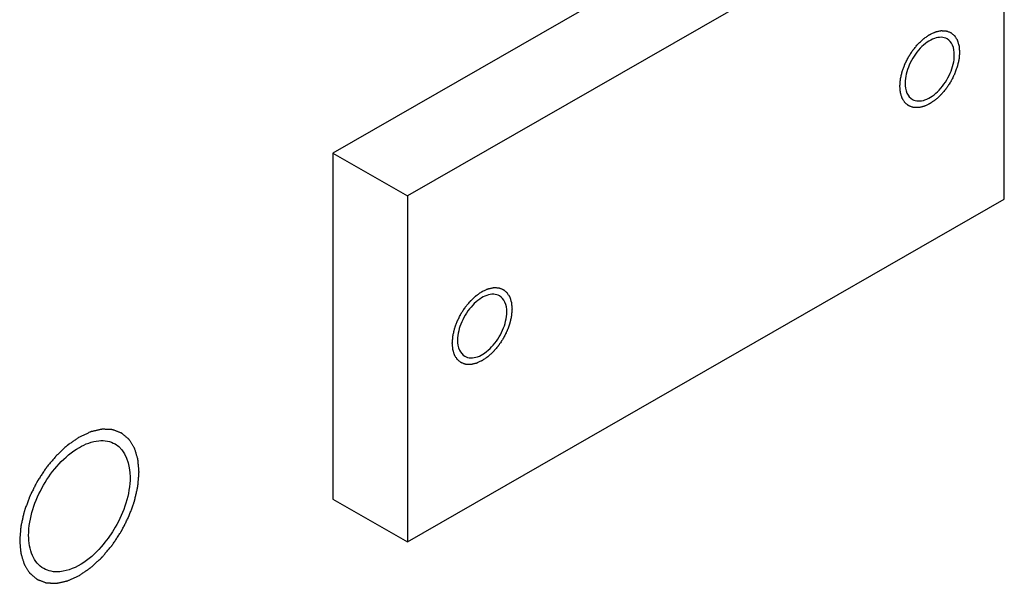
# Model space of a CAD drawing. Header units: millimetres. Extents: x 0 to 4195, y 0 to 2965.
# Tile 28 of 67: x 3514 to 3537, y 1878 to 1891. Entities that reach past the tile are written whole.
import ezdxf

# ---------------------------------------------------------------- set-up
doc = ezdxf.new("R2010")
doc.units = ezdxf.units.MM
doc.header["$LTSCALE"] = 231.275
doc.layers.get('0').update_dxf_attribs({"linetype": 'CONTINUOUS'})
doc.layers.add('ALL_AXIS', color=7, linetype='CONTINUOUS')

msp = doc.modelspace()

# ---------------------------------------------------------------- linework, layer by layer
at = {"color": 7, "linetype": 'Continuous'}
for p, q in [((3535.7321, 1895.8407), (3521.59, 1887.7291)), ((3537.4999, 1894.8267), (3523.3577, 1886.7151)), ((3537.4999, 1886.6352), (3537.4999, 1894.8267)), ((3521.59, 1887.7291), (3523.3577, 1886.7151)), ((3521.59, 1887.7291), (3521.59, 1879.5376)), ((3523.3577, 1886.7151), (3523.3577, 1878.5236)), ((3523.3577, 1878.5236), (3537.4999, 1886.6352)), ((3521.59, 1879.5376), (3523.3577, 1878.5236))]:
    msp.add_line(p, q, dxfattribs=at)
at = {"color": 2, "linetype": 'Continuous'}
for points, knots in [([(3535.025, 1889.3114), (3535.0261, 1889.3253), (3535.0284, 1889.3531), (3535.0317, 1889.3948), (3535.0346, 1889.4296), (3535.0364, 1889.4539), (3535.0377, 1889.4679), (3535.038, 1889.4781), (3535.0411, 1889.4893), (3535.0442, 1889.5039), (3535.0501, 1889.5296), (3535.0584, 1889.5662), (3535.0668, 1889.6029), (3535.0725, 1889.6285), (3535.076, 1889.6432), (3535.0779, 1889.6541), (3535.0825, 1889.6653), (3535.0877, 1889.6802), (3535.0973, 1889.7062), (3535.1107, 1889.7434), (3535.1243, 1889.7805), (3535.1336, 1889.8065), (3535.1392, 1889.8214), (3535.1427, 1889.8325), (3535.1488, 1889.8436), (3535.156, 1889.8583), (3535.1691, 1889.8841), (3535.1876, 1889.921), (3535.2062, 1889.9578), (3535.2191, 1889.9837), (3535.2266, 1889.9983), (3535.2318, 1890.0097), (3535.2388, 1890.0196), (3535.2476, 1890.0332), (3535.2632, 1890.0569), (3535.2854, 1890.0908), (3535.3077, 1890.1246), (3535.3231, 1890.1484), (3535.3321, 1890.1618), (3535.3385, 1890.1724), (3535.3464, 1890.1811), (3535.3564, 1890.1933), (3535.3742, 1890.2144), (3535.3995, 1890.2448), (3535.4249, 1890.275), (3535.4426, 1890.2963), (3535.4528, 1890.3082), (3535.4602, 1890.3178), (3535.4687, 1890.3249), (3535.4796, 1890.3353), (3535.4989, 1890.3531), (3535.5263, 1890.3787), (3535.5539, 1890.4041), (3535.5731, 1890.4221), (3535.5841, 1890.4321), (3535.5922, 1890.4403), (3535.6011, 1890.4457), (3535.6127, 1890.454), (3535.6331, 1890.4679), (3535.6622, 1890.488), (3535.6913, 1890.508), (3535.7117, 1890.5222), (3535.7233, 1890.53), (3535.7321, 1890.5368), (3535.7407, 1890.54), (3535.7521, 1890.5455), (3535.7721, 1890.5545), (3535.8008, 1890.5678), (3535.8294, 1890.5808), (3535.8494, 1890.5902), (3535.8608, 1890.5952), (3535.8695, 1890.5999), (3535.8777, 1890.601), (3535.8887, 1890.6037), (3535.908, 1890.6079), (3535.9355, 1890.6142), (3535.963, 1890.6202), (3535.9823, 1890.6247), (3535.9932, 1890.6269), (3536.0017, 1890.6295), (3536.0091, 1890.6284), (3536.0194, 1890.6283), (3536.0371, 1890.6273), (3536.0625, 1890.6264), (3536.0878, 1890.6252), (3536.1057, 1890.6246), (3536.1157, 1890.6239), (3536.1236, 1890.6244), (3536.1301, 1890.621), (3536.1393, 1890.6179), (3536.1551, 1890.6118), (3536.1778, 1890.6034), (3536.2004, 1890.5948), (3536.2163, 1890.5891), (3536.2252, 1890.5854), (3536.2325, 1890.5836), (3536.2375, 1890.5783), (3536.2449, 1890.5724), (3536.2576, 1890.5616), (3536.2759, 1890.5464), (3536.2941, 1890.5311), (3536.307, 1890.5205), (3536.3141, 1890.5142), (3536.3201, 1890.5103), (3536.3237, 1890.5031), (3536.3293, 1890.4947), (3536.3387, 1890.4795), (3536.3523, 1890.458), (3536.3658, 1890.4364), (3536.3755, 1890.4214), (3536.3807, 1890.4126), (3536.3854, 1890.4067), (3536.3873, 1890.398), (3536.3909, 1890.3874), (3536.3966, 1890.3684), (3536.4051, 1890.3414), (3536.4134, 1890.3143), (3536.4194, 1890.2955), (3536.4226, 1890.2845), (3536.4257, 1890.2769), (3536.426, 1890.2668), (3536.4274, 1890.2541), (3536.4293, 1890.2316), (3536.4322, 1890.1996), (3536.4357, 1890.1611), (3536.438, 1890.1354), (3536.4392, 1890.1226)], [0, 0, 0, 0, 0.015625, 0.03125, 0.046875, 0.0546875, 0.0585938, 0.0625, 0.0664062, 0.0703125, 0.078125, 0.09375, 0.109375, 0.1171875, 0.1210938, 0.125, 0.1289062, 0.1328125, 0.140625, 0.15625, 0.171875, 0.1796875, 0.1835938, 0.1875, 0.1914062, 0.1953125, 0.203125, 0.21875, 0.234375, 0.2421875, 0.2460938, 0.25, 0.2539062, 0.2578125, 0.265625, 0.28125, 0.296875, 0.3046875, 0.3085938, 0.3125, 0.3164062, 0.3203125, 0.328125, 0.34375, 0.359375, 0.3671875, 0.3710938, 0.375, 0.3789062, 0.3828125, 0.390625, 0.40625, 0.421875, 0.4296875, 0.4335938, 0.4375, 0.4414062, 0.4453125, 0.453125, 0.46875, 0.484375, 0.4921875, 0.4960938, 0.5, 0.5039062, 0.5078125, 0.515625, 0.53125, 0.546875, 0.5546875, 0.5585938, 0.5625, 0.5664062, 0.5703125, 0.578125, 0.59375, 0.609375, 0.6171875, 0.6210938, 0.625, 0.6289062, 0.6328125, 0.640625, 0.65625, 0.671875, 0.6796875, 0.6835938, 0.6875, 0.6914062, 0.6953125, 0.703125, 0.71875, 0.734375, 0.7421875, 0.7460938, 0.75, 0.7539062, 0.7578125, 0.765625, 0.78125, 0.796875, 0.8046875, 0.8085938, 0.8125, 0.8164062, 0.8203125, 0.828125, 0.84375, 0.859375, 0.8671875, 0.8710938, 0.875, 0.8789062, 0.8828125, 0.890625, 0.90625, 0.921875, 0.9296875, 0.9335938, 0.9375, 0.9414062, 0.9453125, 0.953125, 0.96875, 0.984375, 1, 1, 1, 1]), ([(3536.4392, 1890.1226), (3536.4381, 1890.1087), (3536.4358, 1890.0809), (3536.4325, 1890.0392), (3536.4296, 1890.0044), (3536.4278, 1889.9801), (3536.4265, 1889.9661), (3536.4262, 1889.9559), (3536.4231, 1889.9447), (3536.42, 1889.9301), (3536.414, 1889.9044), (3536.4058, 1889.8678), (3536.3974, 1889.8311), (3536.3917, 1889.8055), (3536.3882, 1889.7908), (3536.3863, 1889.7799), (3536.3817, 1889.7687), (3536.3765, 1889.7538), (3536.3669, 1889.7278), (3536.3535, 1889.6907), (3536.3399, 1889.6535), (3536.3306, 1889.6275), (3536.325, 1889.6127), (3536.3215, 1889.6015), (3536.3154, 1889.5905), (3536.3082, 1889.5757), (3536.2951, 1889.5499), (3536.2766, 1889.513), (3536.258, 1889.4762), (3536.2451, 1889.4503), (3536.2376, 1889.4357), (3536.2324, 1889.4243), (3536.2253, 1889.4145), (3536.2166, 1889.4008), (3536.201, 1889.3772), (3536.1788, 1889.3432), (3536.1565, 1889.3094), (3536.141, 1889.2856), (3536.1321, 1889.2722), (3536.1257, 1889.2616), (3536.1178, 1889.2529), (3536.1078, 1889.2407), (3536.09, 1889.2196), (3536.0647, 1889.1893), (3536.0393, 1889.1591), (3536.0216, 1889.1378), (3536.0114, 1889.1258), (3536.004, 1889.1162), (3535.9955, 1889.1091), (3535.9846, 1889.0987), (3535.9653, 1889.081), (3535.9379, 1889.0554), (3535.9103, 1889.03), (3535.8911, 1889.012), (3535.8801, 1889.002), (3535.872, 1888.9937), (3535.8631, 1888.9883), (3535.8515, 1888.9801), (3535.8311, 1888.9661), (3535.802, 1888.946), (3535.7729, 1888.926), (3535.7525, 1888.9118), (3535.7408, 1888.904), (3535.7321, 1888.8973), (3535.7235, 1888.8941), (3535.7121, 1888.8886), (3535.692, 1888.8795), (3535.6634, 1888.8662), (3535.6348, 1888.8532), (3535.6148, 1888.8438), (3535.6034, 1888.8388), (3535.5947, 1888.8341), (3535.5865, 1888.833), (3535.5755, 1888.8303), (3535.5562, 1888.8261), (3535.5287, 1888.8199), (3535.5012, 1888.8138), (3535.4819, 1888.8093), (3535.4709, 1888.8071), (3535.4625, 1888.8045), (3535.4551, 1888.8056), (3535.4448, 1888.8058), (3535.4271, 1888.8067), (3535.4017, 1888.8077), (3535.3764, 1888.8088), (3535.3585, 1888.8094), (3535.3485, 1888.8101), (3535.3406, 1888.8096), (3535.3341, 1888.813), (3535.3249, 1888.8161), (3535.3091, 1888.8222), (3535.2864, 1888.8306), (3535.2638, 1888.8392), (3535.2479, 1888.845), (3535.239, 1888.8486), (3535.2317, 1888.8504), (3535.2267, 1888.8557), (3535.2193, 1888.8616), (3535.2066, 1888.8724), (3535.1883, 1888.8876), (3535.1701, 1888.903), (3535.1572, 1888.9135), (3535.1501, 1888.9199), (3535.1441, 1888.9238), (3535.1405, 1888.9309), (3535.1349, 1888.9393), (3535.1255, 1888.9545), (3535.1119, 1888.976), (3535.0984, 1888.9977), (3535.0887, 1889.0126), (3535.0835, 1889.0214), (3535.0788, 1889.0273), (3535.0769, 1889.036), (3535.0733, 1889.0466), (3535.0676, 1889.0657), (3535.0591, 1889.0926), (3535.0508, 1889.1197), (3535.0448, 1889.1385), (3535.0416, 1889.1495), (3535.0385, 1889.1571), (3535.0382, 1889.1673), (3535.0368, 1889.1799), (3535.0349, 1889.2025), (3535.0319, 1889.2345), (3535.0285, 1889.273), (3535.0262, 1889.2986), (3535.025, 1889.3114)], [0, 0, 0, 0, 0.015625, 0.03125, 0.046875, 0.0546875, 0.0585938, 0.0625, 0.0664062, 0.0703125, 0.078125, 0.09375, 0.109375, 0.1171875, 0.1210938, 0.125, 0.1289062, 0.1328125, 0.140625, 0.15625, 0.171875, 0.1796875, 0.1835938, 0.1875, 0.1914062, 0.1953125, 0.203125, 0.21875, 0.234375, 0.2421875, 0.2460938, 0.25, 0.2539062, 0.2578125, 0.265625, 0.28125, 0.296875, 0.3046875, 0.3085938, 0.3125, 0.3164062, 0.3203125, 0.328125, 0.34375, 0.359375, 0.3671875, 0.3710938, 0.375, 0.3789062, 0.3828125, 0.390625, 0.40625, 0.421875, 0.4296875, 0.4335938, 0.4375, 0.4414062, 0.4453125, 0.453125, 0.46875, 0.484375, 0.4921875, 0.4960938, 0.5, 0.5039062, 0.5078125, 0.515625, 0.53125, 0.546875, 0.5546875, 0.5585938, 0.5625, 0.5664062, 0.5703125, 0.578125, 0.59375, 0.609375, 0.6171875, 0.6210938, 0.625, 0.6289062, 0.6328125, 0.640625, 0.65625, 0.671875, 0.6796875, 0.6835938, 0.6875, 0.6914062, 0.6953125, 0.703125, 0.71875, 0.734375, 0.7421875, 0.7460938, 0.75, 0.7539062, 0.7578125, 0.765625, 0.78125, 0.796875, 0.8046875, 0.8085938, 0.8125, 0.8164062, 0.8203125, 0.828125, 0.84375, 0.859375, 0.8671875, 0.8710938, 0.875, 0.8789062, 0.8828125, 0.890625, 0.90625, 0.921875, 0.9296875, 0.9335938, 0.9375, 0.9414062, 0.9453125, 0.953125, 0.96875, 0.984375, 1, 1, 1, 1]), ([(3524.4184, 1883.2277), (3524.4195, 1883.2416), (3524.4218, 1883.2694), (3524.4251, 1883.3111), (3524.428, 1883.3459), (3524.4298, 1883.3702), (3524.4311, 1883.3842), (3524.4314, 1883.3944), (3524.4345, 1883.4056), (3524.4376, 1883.4202), (3524.4435, 1883.4459), (3524.4518, 1883.4825), (3524.4602, 1883.5192), (3524.4659, 1883.5448), (3524.4694, 1883.5595), (3524.4713, 1883.5705), (3524.4759, 1883.5817), (3524.4811, 1883.5965), (3524.4907, 1883.6225), (3524.5041, 1883.6597), (3524.5177, 1883.6968), (3524.527, 1883.7228), (3524.5326, 1883.7377), (3524.5361, 1883.7488), (3524.5422, 1883.7599), (3524.5494, 1883.7746), (3524.5625, 1883.8004), (3524.581, 1883.8373), (3524.5996, 1883.8741), (3524.6125, 1883.9), (3524.62, 1883.9146), (3524.6252, 1883.926), (3524.6322, 1883.9359), (3524.641, 1883.9495), (3524.6566, 1883.9732), (3524.6788, 1884.0071), (3524.7011, 1884.0409), (3524.7165, 1884.0647), (3524.7255, 1884.0782), (3524.7319, 1884.0887), (3524.7398, 1884.0974), (3524.7498, 1884.1096), (3524.7676, 1884.1307), (3524.7929, 1884.1611), (3524.8183, 1884.1913), (3524.836, 1884.2126), (3524.8462, 1884.2245), (3524.8536, 1884.2341), (3524.8621, 1884.2413), (3524.873, 1884.2516), (3524.8923, 1884.2694), (3524.9197, 1884.295), (3524.9473, 1884.3204), (3524.9665, 1884.3384), (3524.9775, 1884.3484), (3524.9856, 1884.3566), (3524.9945, 1884.362), (3525.0061, 1884.3703), (3525.0265, 1884.3842), (3525.0556, 1884.4043), (3525.0847, 1884.4243), (3525.1051, 1884.4385), (3525.1167, 1884.4463), (3525.1255, 1884.4531), (3525.1341, 1884.4563), (3525.1455, 1884.4618), (3525.1655, 1884.4708), (3525.1942, 1884.4841), (3525.2228, 1884.4972), (3525.2428, 1884.5065), (3525.2542, 1884.5115), (3525.2629, 1884.5163), (3525.2711, 1884.5173), (3525.2821, 1884.52), (3525.3014, 1884.5242), (3525.3289, 1884.5305), (3525.3564, 1884.5365), (3525.3757, 1884.541), (3525.3866, 1884.5432), (3525.3951, 1884.5458), (3525.4025, 1884.5447), (3525.4127, 1884.5446), (3525.4305, 1884.5436), (3525.4559, 1884.5427), (3525.4812, 1884.5415), (3525.4991, 1884.5409), (3525.5091, 1884.5402), (3525.517, 1884.5407), (3525.5235, 1884.5373), (3525.5327, 1884.5342), (3525.5485, 1884.5281), (3525.5712, 1884.5197), (3525.5938, 1884.5111), (3525.6097, 1884.5054), (3525.6186, 1884.5017), (3525.6259, 1884.4999), (3525.6309, 1884.4946), (3525.6383, 1884.4887), (3525.651, 1884.4779), (3525.6693, 1884.4627), (3525.6875, 1884.4474), (3525.7004, 1884.4368), (3525.7075, 1884.4305), (3525.7135, 1884.4266), (3525.7171, 1884.4194), (3525.7227, 1884.411), (3525.7321, 1884.3958), (3525.7457, 1884.3743), (3525.7592, 1884.3527), (3525.7689, 1884.3377), (3525.7741, 1884.3289), (3525.7787, 1884.323), (3525.7807, 1884.3143), (3525.7843, 1884.3037), (3525.79, 1884.2847), (3525.7985, 1884.2577), (3525.8068, 1884.2306), (3525.8128, 1884.2118), (3525.816, 1884.2008), (3525.8191, 1884.1932), (3525.8194, 1884.1831), (3525.8208, 1884.1704), (3525.8227, 1884.1479), (3525.8256, 1884.1159), (3525.8291, 1884.0774), (3525.8314, 1884.0517), (3525.8326, 1884.0389)], [0, 0, 0, 0, 0.015625, 0.03125, 0.046875, 0.0546875, 0.0585938, 0.0625, 0.0664062, 0.0703125, 0.078125, 0.09375, 0.109375, 0.1171875, 0.1210938, 0.125, 0.1289062, 0.1328125, 0.140625, 0.15625, 0.171875, 0.1796875, 0.1835938, 0.1875, 0.1914062, 0.1953125, 0.203125, 0.21875, 0.234375, 0.2421875, 0.2460938, 0.25, 0.2539062, 0.2578125, 0.265625, 0.28125, 0.296875, 0.3046875, 0.3085938, 0.3125, 0.3164062, 0.3203125, 0.328125, 0.34375, 0.359375, 0.3671875, 0.3710938, 0.375, 0.3789062, 0.3828125, 0.390625, 0.40625, 0.421875, 0.4296875, 0.4335938, 0.4375, 0.4414062, 0.4453125, 0.453125, 0.46875, 0.484375, 0.4921875, 0.4960938, 0.5, 0.5039062, 0.5078125, 0.515625, 0.53125, 0.546875, 0.5546875, 0.5585938, 0.5625, 0.5664062, 0.5703125, 0.578125, 0.59375, 0.609375, 0.6171875, 0.6210938, 0.625, 0.6289062, 0.6328125, 0.640625, 0.65625, 0.671875, 0.6796875, 0.6835938, 0.6875, 0.6914062, 0.6953125, 0.703125, 0.71875, 0.734375, 0.7421875, 0.7460938, 0.75, 0.7539062, 0.7578125, 0.765625, 0.78125, 0.796875, 0.8046875, 0.8085938, 0.8125, 0.8164062, 0.8203125, 0.828125, 0.84375, 0.859375, 0.8671875, 0.8710938, 0.875, 0.8789062, 0.8828125, 0.890625, 0.90625, 0.921875, 0.9296875, 0.9335938, 0.9375, 0.9414062, 0.9453125, 0.953125, 0.96875, 0.984375, 1, 1, 1, 1]), ([(3525.8326, 1884.0389), (3525.8315, 1884.025), (3525.8292, 1883.9972), (3525.8259, 1883.9555), (3525.823, 1883.9207), (3525.8212, 1883.8964), (3525.8199, 1883.8825), (3525.8196, 1883.8722), (3525.8165, 1883.861), (3525.8134, 1883.8464), (3525.8074, 1883.8207), (3525.7992, 1883.7841), (3525.7908, 1883.7474), (3525.7851, 1883.7218), (3525.7816, 1883.7071), (3525.7797, 1883.6962), (3525.7751, 1883.685), (3525.7699, 1883.6701), (3525.7603, 1883.6441), (3525.7469, 1883.607), (3525.7333, 1883.5698), (3525.724, 1883.5438), (3525.7184, 1883.529), (3525.7149, 1883.5178), (3525.7088, 1883.5068), (3525.7015, 1883.492), (3525.6885, 1883.4662), (3525.67, 1883.4293), (3525.6514, 1883.3925), (3525.6385, 1883.3666), (3525.631, 1883.352), (3525.6258, 1883.3406), (3525.6187, 1883.3308), (3525.61, 1883.3171), (3525.5944, 1883.2935), (3525.5722, 1883.2595), (3525.5499, 1883.2257), (3525.5344, 1883.2019), (3525.5254, 1883.1885), (3525.5191, 1883.1779), (3525.5112, 1883.1692), (3525.5012, 1883.157), (3525.4834, 1883.1359), (3525.4581, 1883.1056), (3525.4327, 1883.0754), (3525.415, 1883.0541), (3525.4048, 1883.0421), (3525.3974, 1883.0325), (3525.3889, 1883.0254), (3525.378, 1883.015), (3525.3587, 1882.9973), (3525.3313, 1882.9717), (3525.3037, 1882.9463), (3525.2845, 1882.9283), (3525.2735, 1882.9183), (3525.2654, 1882.91), (3525.2565, 1882.9046), (3525.2449, 1882.8964), (3525.2245, 1882.8825), (3525.1954, 1882.8623), (3525.1663, 1882.8423), (3525.1459, 1882.8281), (3525.1342, 1882.8203), (3525.1255, 1882.8136), (3525.1169, 1882.8104), (3525.1055, 1882.8049), (3525.0854, 1882.7958), (3525.0568, 1882.7825), (3525.0282, 1882.7695), (3525.0082, 1882.7601), (3524.9968, 1882.7551), (3524.9881, 1882.7504), (3524.9799, 1882.7493), (3524.9689, 1882.7466), (3524.9496, 1882.7424), (3524.9221, 1882.7362), (3524.8946, 1882.7301), (3524.8753, 1882.7256), (3524.8643, 1882.7234), (3524.8559, 1882.7208), (3524.8485, 1882.7219), (3524.8382, 1882.7221), (3524.8205, 1882.723), (3524.7951, 1882.724), (3524.7698, 1882.7251), (3524.7519, 1882.7257), (3524.7419, 1882.7264), (3524.734, 1882.7259), (3524.7275, 1882.7293), (3524.7183, 1882.7324), (3524.7025, 1882.7385), (3524.6798, 1882.7469), (3524.6572, 1882.7555), (3524.6413, 1882.7613), (3524.6324, 1882.7649), (3524.6251, 1882.7667), (3524.6201, 1882.772), (3524.6127, 1882.7779), (3524.6, 1882.7887), (3524.5817, 1882.8039), (3524.5635, 1882.8193), (3524.5506, 1882.8298), (3524.5435, 1882.8362), (3524.5375, 1882.8401), (3524.5339, 1882.8472), (3524.5283, 1882.8556), (3524.5189, 1882.8708), (3524.5053, 1882.8923), (3524.4918, 1882.914), (3524.4821, 1882.9289), (3524.4769, 1882.9377), (3524.4722, 1882.9436), (3524.4703, 1882.9523), (3524.4667, 1882.9629), (3524.461, 1882.982), (3524.4525, 1883.0089), (3524.4442, 1883.036), (3524.4382, 1883.0548), (3524.435, 1883.0658), (3524.4319, 1883.0734), (3524.4316, 1883.0836), (3524.4302, 1883.0962), (3524.4283, 1883.1188), (3524.4253, 1883.1508), (3524.4219, 1883.1893), (3524.4195, 1883.2149), (3524.4184, 1883.2277)], [0, 0, 0, 0, 0.015625, 0.03125, 0.046875, 0.0546875, 0.0585938, 0.0625, 0.0664062, 0.0703125, 0.078125, 0.09375, 0.109375, 0.1171875, 0.1210938, 0.125, 0.1289062, 0.1328125, 0.140625, 0.15625, 0.171875, 0.1796875, 0.1835938, 0.1875, 0.1914062, 0.1953125, 0.203125, 0.21875, 0.234375, 0.2421875, 0.2460938, 0.25, 0.2539062, 0.2578125, 0.265625, 0.28125, 0.296875, 0.3046875, 0.3085938, 0.3125, 0.3164062, 0.3203125, 0.328125, 0.34375, 0.359375, 0.3671875, 0.3710938, 0.375, 0.3789062, 0.3828125, 0.390625, 0.40625, 0.421875, 0.4296875, 0.4335938, 0.4375, 0.4414062, 0.4453125, 0.453125, 0.46875, 0.484375, 0.4921875, 0.4960938, 0.5, 0.5039062, 0.5078125, 0.515625, 0.53125, 0.546875, 0.5546875, 0.5585938, 0.5625, 0.5664062, 0.5703125, 0.578125, 0.59375, 0.609375, 0.6171875, 0.6210938, 0.625, 0.6289062, 0.6328125, 0.640625, 0.65625, 0.671875, 0.6796875, 0.6835938, 0.6875, 0.6914062, 0.6953125, 0.703125, 0.71875, 0.734375, 0.7421875, 0.7460938, 0.75, 0.7539062, 0.7578125, 0.765625, 0.78125, 0.796875, 0.8046875, 0.8085938, 0.8125, 0.8164062, 0.8203125, 0.828125, 0.84375, 0.859375, 0.8671875, 0.8710938, 0.875, 0.8789062, 0.8828125, 0.890625, 0.90625, 0.921875, 0.9296875, 0.9335938, 0.9375, 0.9414062, 0.9453125, 0.953125, 0.96875, 0.984375, 1, 1, 1, 1]), ([(3515.5796, 1881.005), (3515.5567, 1880.9893), (3515.5109, 1880.9579), (3515.4537, 1880.9185), (3515.4079, 1880.8871), (3515.3735, 1880.8635), (3515.3449, 1880.8438), (3515.3249, 1880.8301), (3515.3135, 1880.8221), (3515.3048, 1880.8168), (3515.2966, 1880.8085), (3515.2856, 1880.7986), (3515.2663, 1880.7807), (3515.2388, 1880.7553), (3515.2058, 1880.7248), (3515.1617, 1880.6841), (3515.1177, 1880.6435), (3515.0792, 1880.6079), (3515.0599, 1880.5902), (3515.0489, 1880.5798), (3515.0405, 1880.5727), (3515.0331, 1880.5631), (3515.0228, 1880.5512), (3515.0051, 1880.53), (3514.9695, 1880.4878), (3514.9188, 1880.4274), (3514.868, 1880.367), (3514.8325, 1880.3247), (3514.8147, 1880.3036), (3514.8046, 1880.2914), (3514.7967, 1880.2828), (3514.7902, 1880.272), (3514.7811, 1880.2584), (3514.7653, 1880.2341), (3514.7335, 1880.186), (3514.6883, 1880.117), (3514.6429, 1880.0481), (3514.6113, 1879.9998), (3514.5953, 1879.9758), (3514.5864, 1879.9619), (3514.5792, 1879.9518), (3514.5742, 1879.9407), (3514.5667, 1879.9263), (3514.554, 1879.9009), (3514.5284, 1879.8503), (3514.492, 1879.7778), (3514.4554, 1879.7054), (3514.43, 1879.6547), (3514.4171, 1879.6294), (3514.4099, 1879.6149), (3514.404, 1879.6041), (3514.4004, 1879.5929), (3514.3948, 1879.5781), (3514.3854, 1879.552), (3514.3663, 1879.5001), (3514.3392, 1879.4258), (3514.3119, 1879.3515), (3514.293, 1879.2995), (3514.2834, 1879.2735), (3514.2781, 1879.2586), (3514.2735, 1879.2474), (3514.2715, 1879.2365), (3514.268, 1879.2218), (3514.2622, 1879.1961), (3514.2504, 1879.1448), (3514.2336, 1879.0714), (3514.2167, 1878.9981), (3514.2051, 1878.9468), (3514.1991, 1878.9211), (3514.1959, 1878.9064), (3514.1928, 1878.8953), (3514.1925, 1878.8848), (3514.1911, 1878.8706), (3514.1892, 1878.8459), (3514.1851, 1878.7963), (3514.1805, 1878.7397), (3514.1758, 1878.683), (3514.1723, 1878.6405), (3514.1695, 1878.6052), (3514.1673, 1878.5803), (3514.1663, 1878.5663), (3514.1648, 1878.5552), (3514.1663, 1878.5462), (3514.1672, 1878.5335), (3514.1693, 1878.5115), (3514.1721, 1878.4799), (3514.1754, 1878.442), (3514.1788, 1878.4042), (3514.1822, 1878.3664), (3514.1855, 1878.3285), (3514.1884, 1878.297), (3514.1902, 1878.2748), (3514.1916, 1878.2624), (3514.1918, 1878.2524), (3514.1949, 1878.2448), (3514.198, 1878.2338), (3514.204, 1878.2149), (3514.2122, 1878.1877), (3514.2222, 1878.1552), (3514.2322, 1878.1226), (3514.2421, 1878.0901), (3514.2521, 1878.0575), (3514.2605, 1878.0305), (3514.2662, 1878.0114), (3514.2697, 1878.0007), (3514.2716, 1877.992), (3514.2762, 1877.9861), (3514.2814, 1877.9772), (3514.291, 1877.9622), (3514.3044, 1877.9405), (3514.3206, 1877.9145), (3514.3368, 1877.8885), (3514.353, 1877.8625), (3514.3692, 1877.8365), (3514.3828, 1877.8149), (3514.3921, 1877.7996), (3514.3977, 1877.7911), (3514.4012, 1877.784), (3514.4073, 1877.7799), (3514.4145, 1877.7735), (3514.4276, 1877.7627), (3514.4461, 1877.747), (3514.4684, 1877.7283), (3514.4906, 1877.7096), (3514.5128, 1877.6909), (3514.5351, 1877.6721), (3514.5536, 1877.6566), (3514.5665, 1877.6455), (3514.5741, 1877.6395), (3514.5792, 1877.6341), (3514.5863, 1877.6323), (3514.5951, 1877.6287), (3514.6107, 1877.623), (3514.6329, 1877.6145), (3514.6595, 1877.6045), (3514.6862, 1877.5944), (3514.7129, 1877.5843), (3514.7395, 1877.5742), (3514.7618, 1877.5659), (3514.7772, 1877.5599), (3514.7862, 1877.5568), (3514.7926, 1877.5535), (3514.8005, 1877.5539), (3514.8105, 1877.5532), (3514.8283, 1877.5525), (3514.8536, 1877.5512), (3514.8841, 1877.5498), (3514.9145, 1877.5483), (3514.9449, 1877.5469), (3514.9753, 1877.5454), (3515.0006, 1877.5443), (3515.0183, 1877.5433), (3515.0285, 1877.543), (3515.0359, 1877.5419), (3515.0444, 1877.5445), (3515.0553, 1877.5466), (3515.0746, 1877.551), (3515.1021, 1877.557), (3515.1351, 1877.5642), (3515.168, 1877.5715), (3515.201, 1877.5787), (3515.234, 1877.5859), (3515.2615, 1877.592), (3515.2808, 1877.5961), (3515.2918, 1877.5988), (3515.2999, 1877.5998), (3515.3088, 1877.6046), (3515.3204, 1877.6097), (3515.3408, 1877.6192), (3515.3699, 1877.6324), (3515.4048, 1877.6484), (3515.4514, 1877.6698), (3515.5097, 1877.6964), (3515.5563, 1877.7178), (3515.5796, 1877.7284)], [0, 0, 0, 0, 0.015625, 0.03125, 0.0390625, 0.046875, 0.0546875, 0.0585938, 0.0605469, 0.0625, 0.0644531, 0.0664062, 0.0703125, 0.078125, 0.0859375, 0.09375, 0.109375, 0.1171875, 0.1210938, 0.1230469, 0.125, 0.1269531, 0.1289062, 0.1328125, 0.140625, 0.15625, 0.171875, 0.1796875, 0.1835938, 0.1855469, 0.1875, 0.1894531, 0.1914062, 0.1953125, 0.203125, 0.21875, 0.234375, 0.2421875, 0.2460938, 0.2480469, 0.25, 0.2519531, 0.2539062, 0.2578125, 0.265625, 0.28125, 0.296875, 0.3046875, 0.3085938, 0.3105469, 0.3125, 0.3144531, 0.3164062, 0.3203125, 0.328125, 0.34375, 0.359375, 0.3671875, 0.3710938, 0.3730469, 0.375, 0.3769531, 0.3789062, 0.3828125, 0.390625, 0.40625, 0.421875, 0.4296875, 0.4335938, 0.4355469, 0.4375, 0.4394531, 0.4414062, 0.4453125, 0.453125, 0.46875, 0.4765625, 0.484375, 0.4921875, 0.4960938, 0.4980469, 0.5, 0.5019531, 0.5039062, 0.5078125, 0.515625, 0.5234375, 0.53125, 0.5390625, 0.546875, 0.5546875, 0.5585938, 0.5605469, 0.5625, 0.5644531, 0.5664062, 0.5703125, 0.578125, 0.5859375, 0.59375, 0.6015625, 0.609375, 0.6171875, 0.6210938, 0.6230469, 0.625, 0.6269531, 0.6289062, 0.6328125, 0.640625, 0.6484375, 0.65625, 0.6640625, 0.671875, 0.6796875, 0.6835938, 0.6855469, 0.6875, 0.6894531, 0.6914062, 0.6953125, 0.703125, 0.7109375, 0.71875, 0.7265625, 0.734375, 0.7421875, 0.7460938, 0.7480469, 0.75, 0.7519531, 0.7539062, 0.7578125, 0.765625, 0.7734375, 0.78125, 0.7890625, 0.796875, 0.8046875, 0.8085938, 0.8105469, 0.8125, 0.8144531, 0.8164062, 0.8203125, 0.828125, 0.8359375, 0.84375, 0.8515625, 0.859375, 0.8671875, 0.8710938, 0.8730469, 0.875, 0.8769531, 0.8789062, 0.8828125, 0.890625, 0.8984375, 0.90625, 0.9140625, 0.921875, 0.9296875, 0.9335938, 0.9355469, 0.9375, 0.9394531, 0.9414062, 0.9453125, 0.953125, 0.9609375, 0.96875, 0.984375, 1, 1, 1, 1]), ([(3515.5796, 1877.7284), (3515.6024, 1877.7442), (3515.6482, 1877.7756), (3515.7055, 1877.8149), (3515.7512, 1877.8464), (3515.7856, 1877.87), (3515.8142, 1877.8897), (3515.8342, 1877.9034), (3515.8456, 1877.9114), (3515.8543, 1877.9167), (3515.8625, 1877.9249), (3515.8735, 1877.9349), (3515.8928, 1877.9528), (3515.9203, 1877.9782), (3515.9533, 1878.0087), (3515.9974, 1878.0493), (3516.0414, 1878.09), (3516.0799, 1878.1256), (3516.0992, 1878.1433), (3516.1102, 1878.1536), (3516.1187, 1878.1607), (3516.126, 1878.1703), (3516.1363, 1878.1822), (3516.154, 1878.2035), (3516.1896, 1878.2457), (3516.2403, 1878.3061), (3516.2911, 1878.3665), (3516.3266, 1878.4088), (3516.3444, 1878.4299), (3516.3545, 1878.4421), (3516.3624, 1878.4507), (3516.3689, 1878.4615), (3516.3781, 1878.4751), (3516.3938, 1878.4993), (3516.4256, 1878.5475), (3516.4708, 1878.6165), (3516.5162, 1878.6854), (3516.5478, 1878.7336), (3516.5638, 1878.7577), (3516.5727, 1878.7716), (3516.5799, 1878.7817), (3516.5849, 1878.7928), (3516.5924, 1878.8072), (3516.6051, 1878.8326), (3516.6307, 1878.8832), (3516.6671, 1878.9556), (3516.7037, 1879.028), (3516.7292, 1879.0787), (3516.742, 1879.1041), (3516.7492, 1879.1186), (3516.7551, 1879.1293), (3516.7587, 1879.1406), (3516.7643, 1879.1554), (3516.7737, 1879.1814), (3516.7928, 1879.2334), (3516.8199, 1879.3077), (3516.8472, 1879.382), (3516.8661, 1879.434), (3516.8757, 1879.46), (3516.881, 1879.4749), (3516.8856, 1879.4861), (3516.8876, 1879.497), (3516.8911, 1879.5117), (3516.8969, 1879.5374), (3516.9087, 1879.5887), (3516.9255, 1879.662), (3516.9424, 1879.7354), (3516.954, 1879.7867), (3516.9601, 1879.8124), (3516.9632, 1879.827), (3516.9663, 1879.8382), (3516.9666, 1879.8487), (3516.968, 1879.8629), (3516.9699, 1879.8876), (3516.974, 1879.9372), (3516.9787, 1879.9938), (3516.9833, 1880.0505), (3516.9868, 1880.093), (3516.9896, 1880.1283), (3516.9918, 1880.1532), (3516.9928, 1880.1672), (3516.9943, 1880.1782), (3516.9928, 1880.1873), (3516.9919, 1880.2), (3516.9898, 1880.222), (3516.9871, 1880.2536), (3516.9837, 1880.2914), (3516.9803, 1880.3293), (3516.9769, 1880.3671), (3516.9736, 1880.405), (3516.9707, 1880.4365), (3516.9689, 1880.4586), (3516.9676, 1880.4711), (3516.9673, 1880.481), (3516.9642, 1880.4887), (3516.9611, 1880.4997), (3516.9551, 1880.5186), (3516.9469, 1880.5458), (3516.9369, 1880.5783), (3516.9269, 1880.6108), (3516.917, 1880.6434), (3516.907, 1880.6759), (3516.8986, 1880.703), (3516.8929, 1880.7221), (3516.8894, 1880.7327), (3516.8875, 1880.7415), (3516.8829, 1880.7474), (3516.8777, 1880.7562), (3516.8681, 1880.7713), (3516.8547, 1880.793), (3516.8385, 1880.819), (3516.8223, 1880.845), (3516.8061, 1880.871), (3516.7899, 1880.897), (3516.7763, 1880.9186), (3516.767, 1880.9339), (3516.7614, 1880.9424), (3516.7579, 1880.9495), (3516.7518, 1880.9535), (3516.7446, 1880.96), (3516.7315, 1880.9708), (3516.713, 1880.9865), (3516.6908, 1881.0052), (3516.6685, 1881.0239), (3516.6463, 1881.0426), (3516.624, 1881.0613), (3516.6055, 1881.0769), (3516.5926, 1881.0879), (3516.585, 1881.0939), (3516.5799, 1881.0994), (3516.5728, 1881.1011), (3516.564, 1881.1047), (3516.5484, 1881.1105), (3516.5262, 1881.1189), (3516.4996, 1881.129), (3516.4729, 1881.1391), (3516.4463, 1881.1491), (3516.4196, 1881.1593), (3516.3973, 1881.1676), (3516.3819, 1881.1736), (3516.3729, 1881.1767), (3516.3665, 1881.18), (3516.3586, 1881.1796), (3516.3486, 1881.1803), (3516.3308, 1881.181), (3516.3055, 1881.1823), (3516.2751, 1881.1837), (3516.2447, 1881.1852), (3516.2142, 1881.1866), (3516.1838, 1881.1881), (3516.1585, 1881.1892), (3516.1408, 1881.1902), (3516.1306, 1881.1904), (3516.1232, 1881.1916), (3516.1147, 1881.189), (3516.1038, 1881.1868), (3516.0845, 1881.1824), (3516.057, 1881.1765), (3516.024, 1881.1692), (3515.9911, 1881.162), (3515.9581, 1881.1548), (3515.9251, 1881.1476), (3515.8976, 1881.1414), (3515.8783, 1881.1374), (3515.8673, 1881.1347), (3515.8592, 1881.1337), (3515.8503, 1881.1289), (3515.8387, 1881.1238), (3515.8183, 1881.1143), (3515.7892, 1881.1011), (3515.7543, 1881.085), (3515.7077, 1881.0637), (3515.6494, 1881.037), (3515.6028, 1881.0157), (3515.5796, 1881.005)], [0, 0, 0, 0, 0.015625, 0.03125, 0.0390625, 0.046875, 0.0546875, 0.0585938, 0.0605469, 0.0625, 0.0644531, 0.0664062, 0.0703125, 0.078125, 0.0859375, 0.09375, 0.109375, 0.1171875, 0.1210938, 0.1230469, 0.125, 0.1269531, 0.1289062, 0.1328125, 0.140625, 0.15625, 0.171875, 0.1796875, 0.1835938, 0.1855469, 0.1875, 0.1894531, 0.1914062, 0.1953125, 0.203125, 0.21875, 0.234375, 0.2421875, 0.2460938, 0.2480469, 0.25, 0.2519531, 0.2539062, 0.2578125, 0.265625, 0.28125, 0.296875, 0.3046875, 0.3085938, 0.3105469, 0.3125, 0.3144531, 0.3164062, 0.3203125, 0.328125, 0.34375, 0.359375, 0.3671875, 0.3710938, 0.3730469, 0.375, 0.3769531, 0.3789062, 0.3828125, 0.390625, 0.40625, 0.421875, 0.4296875, 0.4335938, 0.4355469, 0.4375, 0.4394531, 0.4414062, 0.4453125, 0.453125, 0.46875, 0.4765625, 0.484375, 0.4921875, 0.4960938, 0.4980469, 0.5, 0.5019531, 0.5039062, 0.5078125, 0.515625, 0.5234375, 0.53125, 0.5390625, 0.546875, 0.5546875, 0.5585938, 0.5605469, 0.5625, 0.5644531, 0.5664062, 0.5703125, 0.578125, 0.5859375, 0.59375, 0.6015625, 0.609375, 0.6171875, 0.6210938, 0.6230469, 0.625, 0.6269531, 0.6289062, 0.6328125, 0.640625, 0.6484375, 0.65625, 0.6640625, 0.671875, 0.6796875, 0.6835938, 0.6855469, 0.6875, 0.6894531, 0.6914062, 0.6953125, 0.703125, 0.7109375, 0.71875, 0.7265625, 0.734375, 0.7421875, 0.7460938, 0.7480469, 0.75, 0.7519531, 0.7539062, 0.7578125, 0.765625, 0.7734375, 0.78125, 0.7890625, 0.796875, 0.8046875, 0.8085938, 0.8105469, 0.8125, 0.8144531, 0.8164062, 0.8203125, 0.828125, 0.8359375, 0.84375, 0.8515625, 0.859375, 0.8671875, 0.8710938, 0.8730469, 0.875, 0.8769531, 0.8789062, 0.8828125, 0.890625, 0.8984375, 0.90625, 0.9140625, 0.921875, 0.9296875, 0.9335938, 0.9355469, 0.9375, 0.9394531, 0.9414062, 0.9453125, 0.953125, 0.9609375, 0.96875, 0.984375, 1, 1, 1, 1])]:
    msp.add_open_spline(points, degree=3, knots=knots, dxfattribs=at)
at = {"layer": 'ALL_AXIS', "color": 7, "linetype": 'Continuous'}
for points, knots in [([(3536.1427, 1890.4326), (3536.1013, 1890.4563), (3535.9978, 1890.4828), (3535.8313, 1890.4496), (3535.6613, 1890.3568), (3535.4384, 1890.159), (3535.2292, 1889.8349), (3535.1487, 1889.5297), (3535.1487, 1889.3824)], [0, 0, 0, 0, 0.0873349, 0.187107, 0.3047046, 0.4386858, 0.7298762, 1, 1, 1, 1]), ([(3536.3155, 1890.0516), (3536.3155, 1890.1311), (3536.2961, 1890.2789), (3536.1989, 1890.4003), (3536.1427, 1890.4326)], [0, 0, 0, 0, 0.5508018, 1, 1, 1, 1]), ([(3535.3215, 1889.0014), (3535.3628, 1888.9777), (3535.4664, 1888.9512), (3535.6329, 1888.9845), (3535.8029, 1889.0772), (3536.0258, 1889.275), (3536.235, 1889.5991), (3536.3155, 1889.9043), (3536.3155, 1890.0516)], [0, 0, 0, 0, 0.0873349, 0.187107, 0.3047046, 0.4386858, 0.7298762, 1, 1, 1, 1]), ([(3535.1487, 1889.3824), (3535.1487, 1889.3029), (3535.1681, 1889.1551), (3535.2653, 1889.0337), (3535.3215, 1889.0014)], [0, 0, 0, 0, 0.5508018, 1, 1, 1, 1]), ([(3525.5361, 1884.3489), (3525.4947, 1884.3726), (3525.3912, 1884.3991), (3525.2247, 1884.3659), (3525.0547, 1884.2731), (3524.8318, 1884.0753), (3524.6226, 1883.7512), (3524.5421, 1883.446), (3524.5421, 1883.2987)], [0, 0, 0, 0, 0.0873349, 0.187107, 0.3047046, 0.4386858, 0.7298762, 1, 1, 1, 1]), ([(3525.7089, 1883.9679), (3525.7089, 1884.0475), (3525.6895, 1884.1952), (3525.5923, 1884.3166), (3525.5361, 1884.3489)], [0, 0, 0, 0, 0.5508018, 1, 1, 1, 1]), ([(3524.7149, 1882.9177), (3524.7562, 1882.894), (3524.8598, 1882.8675), (3525.0263, 1882.9008), (3525.1963, 1882.9936), (3525.4192, 1883.1913), (3525.6284, 1883.5154), (3525.7089, 1883.8206), (3525.7089, 1883.9679)], [0, 0, 0, 0, 0.0873349, 0.187107, 0.3047046, 0.4386858, 0.7298762, 1, 1, 1, 1]), ([(3524.5421, 1883.2987), (3524.5421, 1883.2192), (3524.5615, 1883.0714), (3524.6587, 1882.95), (3524.7149, 1882.9177)], [0, 0, 0, 0, 0.5508018, 1, 1, 1, 1]), ([(3516.0396, 1880.9171), (3516.1078, 1880.9235), (3516.2425, 1880.9193), (3516.3698, 1880.8732), (3516.4255, 1880.8413)], [0, 0, 0, 0, 0.5165199, 1, 1, 1, 1]), ([(3516.4296, 1878.8696), (3516.347, 1878.7267), (3516.0272, 1878.2656), (3515.5223, 1877.854), (3515.1195, 1877.8163)], [0, 0, 0, 0, 0.2897118, 1, 1, 1, 1]), ([(3514.7336, 1877.8922), (3514.6766, 1877.9248), (3514.5699, 1878.0143), (3514.4978, 1878.1325), (3514.469, 1878.1968)], [0, 0, 0, 0, 0.4824827, 1, 1, 1, 1]), ([(3515.1195, 1877.8163), (3515.0513, 1877.8099), (3514.9167, 1877.8142), (3514.7893, 1877.8603), (3514.7336, 1877.8922)], [0, 0, 0, 0, 0.5165199, 1, 1, 1, 1])]:
    msp.add_open_spline(points, degree=3, knots=knots, dxfattribs=at)
for points in [[(3515.5796, 1880.7593), (3515.7202, 1880.84), (3515.8782, 1880.902), (3516.0396, 1880.9171)], [(3516.4255, 1880.8413), (3516.6748, 1880.6985), (3516.7816, 1880.3436), (3516.7816, 1880.0562)], [(3514.7296, 1879.8639), (3514.9354, 1880.2202), (3515.2226, 1880.5545), (3515.5796, 1880.7593)], [(3514.3775, 1878.6773), (3514.3775, 1879.0898), (3514.5232, 1879.5066), (3514.7296, 1879.8639)], [(3516.7816, 1880.0562), (3516.7816, 1879.6436), (3516.6359, 1879.2269), (3516.4296, 1878.8696)], [(3514.469, 1878.1968), (3514.4022, 1878.3456), (3514.3775, 1878.5142), (3514.3775, 1878.6773)]]:
    msp.add_open_spline(points, degree=3, dxfattribs=at)

doc.saveas('drawing.dxf')
